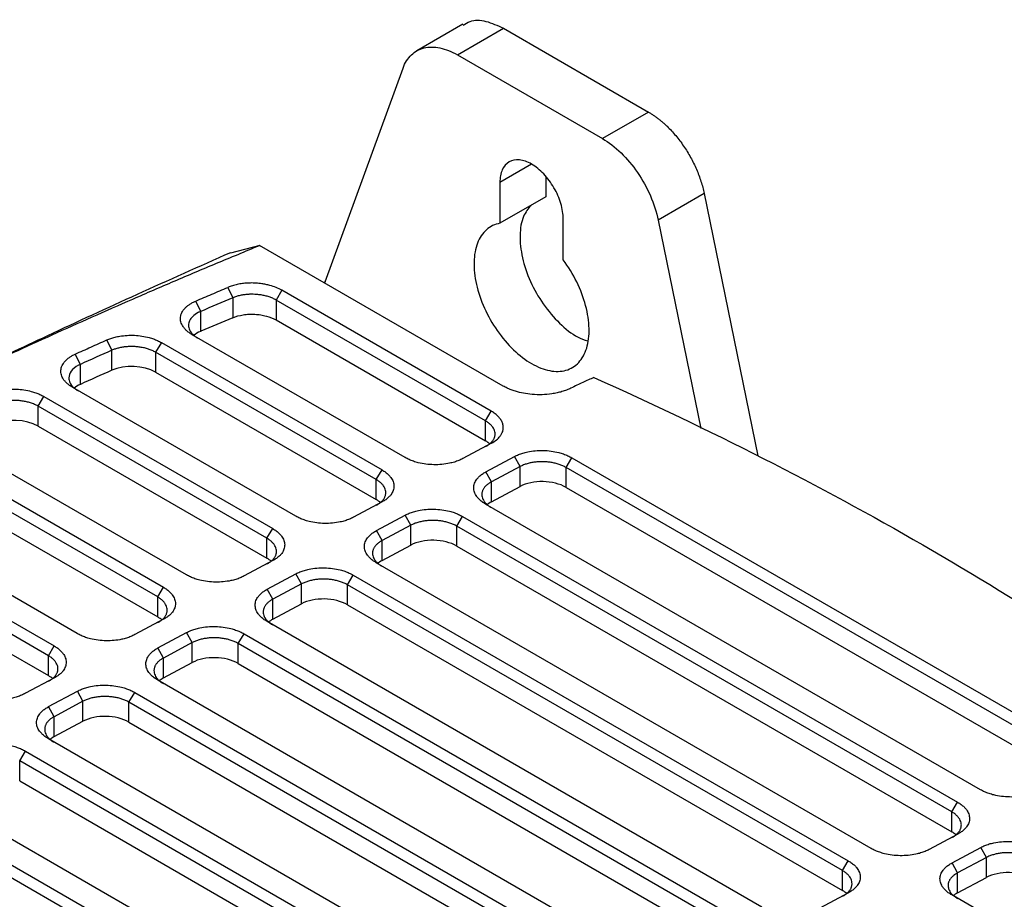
# Model space of a CAD drawing. Header units: millimetres. Extents: x 87 to 936, y -49 to 894.
# Tile 106 of 107: x 819 to 880, y 840 to 894. Entities that reach past the tile are written whole.
import ezdxf

# ---------------------------------------------------------------- set-up
doc = ezdxf.new("R2010")
doc.units = ezdxf.units.MM

msp = doc.modelspace()

# ---------------------------------------------------------------- linework, layer by layer
at = {"color": 7, "linetype": 'Continuous', "lineweight": 25}
for p, q in [((846.419, 893.354), (843.59, 891.721)), ((846.09, 891.474), (848.918, 893.107)), ((848.918, 893.107), (857.832, 887.961)), ((846.09, 891.474), (855.004, 886.328)), ((837.976, 877.526), (842.75, 890.658)), ((857.832, 887.961), (855.004, 886.328)), ((851.529, 883.972), (851.529, 882.761)), ((848.701, 883.638), (848.701, 881.128)), ((851.529, 882.761), (848.701, 881.128)), ((861.247, 882.963), (858.419, 881.331)), ((861.247, 882.963), (864.545, 866.847)), ((852.59, 878.883), (852.59, 881.393)), ((858.419, 881.331), (861.04, 868.522)), ((833.943, 879.77), (832.159, 879.298)), ((848.907, 871.131), (833.942, 879.77)), ((831.996, 877.195), (832.293, 876.556)), ((837.978, 877.533), (837.898, 877.486)), ((832.293, 876.556), (832.293, 875.331)), ((835.302, 877.015), (834.949, 876.417)), ((848.171, 869.587), (835.302, 877.015)), ((830.319, 875.718), (830.019, 876.356)), ((847.818, 868.989), (834.949, 876.417)), ((834.949, 876.417), (834.949, 875.192)), ((830.319, 874.492), (830.319, 875.718)), ((834.949, 875.192), (847.818, 867.763)), ((842.872, 866.741), (829.805, 874.284)), ((824.855, 873.328), (824.547, 873.962)), ((827.907, 873.805), (827.553, 873.207)), ((827.907, 873.805), (841.458, 865.982)), ((822.93, 872.463), (822.619, 873.096)), ((824.855, 872.102), (824.855, 873.328)), ((841.105, 865.384), (827.553, 873.207)), ((827.553, 873.207), (827.553, 871.982)), ((822.93, 871.237), (822.93, 872.463)), ((827.553, 871.982), (841.105, 864.158)), ((836.158, 863.136), (822.456, 871.046)), ((820.327, 869.899), (820.68, 870.497)), ((820.68, 870.497), (834.745, 862.377)), ((834.392, 861.779), (820.327, 869.899)), ((820.327, 868.673), (820.327, 869.899)), ((847.818, 868.989), (848.171, 869.587)), ((820.327, 868.673), (834.392, 860.553)), ((847.818, 867.763), (847.818, 868.989)), ((829.445, 859.531), (815.27, 867.714)), ((848.184, 867.624), (846.419, 866.676)), ((813.598, 867.104), (828.032, 858.772)), ((847.834, 865.86), (849.599, 866.808)), ((849.94, 866.188), (849.599, 866.808)), ((827.678, 858.174), (813.245, 866.506)), ((849.94, 866.188), (848.175, 865.241)), ((849.94, 864.963), (849.94, 866.188)), ((852.768, 866.132), (853.122, 866.73)), ((853.122, 866.73), (883.527, 849.177)), ((841.105, 865.384), (841.458, 865.982)), ((848.175, 865.241), (847.834, 865.86)), ((883.174, 848.579), (852.768, 866.132)), ((852.768, 864.906), (852.768, 866.132)), ((813.245, 865.281), (827.678, 856.949)), ((841.105, 864.158), (841.105, 865.384)), ((848.175, 864.015), (848.175, 865.241)), ((848.175, 864.015), (849.94, 864.963)), ((852.768, 864.906), (883.174, 847.353)), ((822.731, 855.926), (808.222, 864.303)), ((841.471, 864.019), (839.706, 863.071)), ((878.227, 846.331), (847.821, 863.884)), ((806.636, 863.644), (821.318, 855.168)), ((841.12, 862.255), (842.885, 863.203)), ((843.226, 862.583), (842.885, 863.203)), ((846.055, 862.527), (846.408, 863.125)), ((846.408, 863.125), (876.814, 845.572)), ((820.965, 854.57), (806.282, 863.046)), ((843.226, 862.583), (841.461, 861.636)), ((843.226, 861.358), (843.226, 862.583)), ((876.46, 844.974), (846.055, 862.527)), ((846.055, 861.301), (846.055, 862.527)), ((834.392, 861.779), (834.745, 862.377)), ((841.461, 861.636), (841.12, 862.255)), ((806.282, 861.82), (820.965, 853.344)), ((834.392, 860.553), (834.392, 861.779)), ((841.461, 860.41), (841.461, 861.636)), ((841.461, 860.41), (843.226, 861.358)), ((846.055, 861.301), (876.46, 843.748)), ((834.758, 860.414), (832.993, 859.467)), ((871.514, 842.726), (841.108, 860.279)), ((834.407, 858.65), (836.172, 859.598)), ((836.513, 858.979), (836.172, 859.598)), ((839.341, 858.922), (839.695, 859.52)), ((839.695, 859.52), (870.1, 841.967)), ((836.513, 858.979), (834.748, 858.031)), ((836.513, 857.753), (836.513, 858.979)), ((869.747, 841.369), (839.341, 858.922)), ((839.341, 857.696), (839.341, 858.922)), ((827.678, 858.174), (828.032, 858.772)), ((834.748, 858.031), (834.407, 858.65)), ((827.678, 856.949), (827.678, 858.174)), ((834.748, 856.805), (834.748, 858.031)), ((834.748, 856.805), (836.513, 857.753)), ((839.341, 857.696), (869.747, 840.143)), ((828.044, 856.809), (826.279, 855.862)), ((864.8, 839.121), (834.395, 856.674)), ((827.693, 855.045), (829.458, 855.993)), ((829.8, 855.374), (829.458, 855.993)), ((832.628, 855.317), (832.981, 855.915)), ((832.981, 855.915), (863.387, 838.362)), ((829.8, 855.374), (828.035, 854.426)), ((829.8, 854.148), (829.8, 855.374)), ((863.034, 837.764), (832.628, 855.317)), ((832.628, 854.091), (832.628, 855.317)), ((820.965, 854.57), (821.318, 855.168)), ((828.035, 854.426), (827.693, 855.045)), ((820.965, 853.344), (820.965, 854.57)), ((828.035, 853.2), (828.035, 854.426)), ((828.035, 853.2), (829.8, 854.148)), ((832.628, 854.091), (863.034, 836.538)), ((821.331, 853.205), (819.566, 852.257)), ((858.087, 835.516), (827.681, 853.069)), ((820.98, 851.44), (822.745, 852.388)), ((823.086, 851.769), (822.745, 852.388)), ((825.915, 851.712), (826.268, 852.31)), ((826.268, 852.31), (856.673, 834.757)), ((823.086, 851.769), (821.321, 850.821)), ((823.086, 850.543), (823.086, 851.769)), ((856.32, 834.159), (825.915, 851.712)), ((825.915, 850.486), (825.915, 851.712)), ((821.321, 850.821), (820.98, 851.44)), ((821.321, 849.596), (821.321, 850.821)), ((821.321, 849.596), (823.086, 850.543)), ((825.915, 850.486), (856.32, 832.934)), ((851.373, 831.911), (820.968, 849.464)), ((819.201, 848.107), (819.554, 848.705)), ((819.554, 848.705), (849.96, 831.153)), ((849.607, 830.555), (819.201, 848.107)), ((819.201, 846.881), (819.201, 848.107)), ((819.201, 846.881), (849.607, 829.329)), ((844.66, 828.307), (814.254, 845.859)), ((812.841, 845.1), (843.247, 827.548)), ((876.46, 844.974), (876.814, 845.572)), ((876.46, 843.748), (876.46, 844.974)), ((842.893, 826.95), (812.488, 844.502)), ((876.826, 843.609), (875.061, 842.661)), ((876.476, 841.845), (878.24, 842.793)), ((878.582, 842.173), (878.24, 842.793)), ((869.747, 841.369), (870.1, 841.967)), ((878.582, 842.173), (876.817, 841.226)), ((878.582, 840.948), (878.582, 842.173)), ((869.747, 840.143), (869.747, 841.369)), ((876.817, 841.226), (876.476, 841.845)), ((876.817, 840), (876.817, 841.226)), ((876.817, 840), (878.582, 840.948)), ((870.113, 840.004), (868.348, 839.056)), ((890.165, 831.959), (876.463, 839.869))]:
    msp.add_line(p, q, dxfattribs=at)
at = {"color": 8, "linetype": 'Continuous', "lineweight": 25}
msp.add_line((850.646, 884.761), (848.701, 883.638), dxfattribs=at)
at = {"color": 7, "linetype": 'Continuous', "lineweight": 25}
for centre, major_axis, start_param, end_param in [((1042.105, 723.581), (337.792, -9.874), 2.257148, 2.264623), ((831.573, 873.599), (2, -0.058), 2.264623, 2.595382), ((826.139, 871.222), (2, -0.058), 0.801672, 2.284234), ((1074.211, 701.187), (388.326, -11.351), 2.284234, 2.290718), ((824.224, 870.361), (2, -0.058), 2.290718, 2.586294), ((818.913, 867.913), (2, -0.058), 0.801672, 2.307545), ((846.403, 867.003), (2, -0.058), 0.585796, 0.80168), ((851.354, 864.146), (2, -0.058), 0.801672, 2.372468), ((839.691, 863.399), (2, -0.058), 0.585734, 0.801672), ((849.589, 863.199), (2, -0.058), 2.372468, 2.595382), ((844.641, 860.542), (2, -0.058), 0.801672, 2.372468), ((832.977, 859.794), (2, -0.058), 0.585748, 0.801672), ((842.876, 859.594), (2, -0.058), 2.372468, 2.595382), ((837.927, 856.937), (2, -0.058), 0.801672, 2.372468), ((826.264, 856.189), (2, -0.058), 0.585749, 0.801672), ((836.162, 855.989), (2, -0.058), 2.372468, 2.595382), ((831.214, 853.332), (2, -0.058), 0.801672, 2.372468), ((819.551, 852.584), (2, -0.058), 0.585761, 0.801672), ((829.449, 852.384), (2, -0.058), 2.372468, 2.595382), ((824.5, 849.727), (2, -0.058), 0.801672, 2.372468), ((822.735, 848.779), (2, -0.058), 2.372468, 2.595382), ((875.046, 842.989), (2, -0.058), 0.585755, 0.801672), ((879.996, 840.131), (2, -0.058), 0.801672, 2.372468), ((868.333, 839.384), (2, -0.058), 0.585755, 0.801672), ((878.231, 839.184), (2, -0.058), 2.372468, 2.595382)]:
    msp.add_ellipse(centre, major_axis=major_axis, ratio=0.556797, start_param=start_param, end_param=end_param, dxfattribs=at)
for points, knots in [([(846.448, 893.303), (846.582, 893.391), (846.966, 893.642), (847.832, 893.613), (848.556, 893.275), (848.918, 893.107)], [0, 0, 0, 0, 0.212591, 0.606295, 1, 1, 1, 1]), ([(842.75, 890.658), (842.869, 890.986), (843.042, 891.262), (843.48, 891.683), (843.743, 891.828), (844.337, 891.974), (844.667, 891.974), (845.361, 891.829), (845.726, 891.684), (846.09, 891.474)], [0, 0, 0, 0, 0.25, 0.25, 0.5, 0.5, 0.75, 0.75, 1, 1, 1, 1]), ([(857.832, 887.961), (857.888, 887.928), (857.998, 887.863), (858.163, 887.753), (858.327, 887.637), (858.49, 887.512), (858.651, 887.379), (858.811, 887.238), (859.1, 886.966), (859.507, 886.529), (859.994, 885.884), (860.425, 885.186), (860.725, 884.574), (860.926, 884.077), (861.056, 883.704), (861.166, 883.332), (861.22, 883.086), (861.247, 882.963)], [0, 0, 0, 0, 0.035941, 0.071682, 0.107302, 0.142878, 0.178491, 0.214219, 0.250139, 0.375038, 0.500023, 0.624922, 0.749907, 0.812594, 0.87489, 0.937218, 1, 1, 1, 1]), ([(855.004, 886.328), (855.389, 886.105), (855.775, 885.809), (856.505, 885.101), (856.85, 884.69), (857.462, 883.794), (857.729, 883.311), (858.158, 882.323), (858.319, 881.818), (858.419, 881.331)], [0, 0, 0, 0, 0.25, 0.25, 0.5, 0.5, 0.75, 0.75, 1, 1, 1, 1]), ([(852.59, 881.393), (852.59, 881.687), (852.54, 882.01), (852.345, 882.666), (852.201, 882.998), (851.841, 883.622), (851.625, 883.913), (851.155, 884.409), (850.9, 884.614), (850.391, 884.908), (850.137, 884.997), (849.666, 885.043), (849.451, 885.001), (849.091, 884.793), (848.946, 884.628), (848.752, 884.197), (848.701, 883.932), (848.701, 883.638)], [0, 0, 0, 0, 0.125, 0.125, 0.25, 0.25, 0.375, 0.375, 0.5, 0.5, 0.625, 0.625, 0.75, 0.75, 0.875, 0.875, 1, 1, 1, 1]), ([(850.613, 882.232), (850.441, 882.022), (850.065, 881.561), (849.884, 880.416), (850.028, 879.027), (850.529, 877.547), (851.327, 876.133), (852.341, 874.953), (853.31, 874.165), (853.883, 873.974), (854.086, 873.907)], [0, 0, 0, 0, 0.113992, 0.249253, 0.384515, 0.519776, 0.655038, 0.790299, 0.925561, 1, 1, 1, 1]), ([(848.701, 881.128), (848.386, 881.07), (848.105, 880.935), (847.637, 880.521), (847.452, 880.244), (847.194, 879.574), (847.122, 879.182), (847.101, 878.324), (847.151, 877.858), (847.367, 876.899), (847.534, 876.406), (847.966, 875.444), (848.232, 874.974), (848.837, 874.105), (849.176, 873.706), (849.892, 873.019), (850.269, 872.731), (851.023, 872.296), (851.4, 872.148), (852.115, 872.009), (852.454, 872.017), (853.059, 872.187), (853.325, 872.35), (853.758, 872.813), (853.924, 873.114), (854.141, 873.823), (854.19, 874.232), (854.169, 875.114), (854.097, 875.589), (853.84, 876.556), (853.654, 877.048), (853.186, 878.001), (852.905, 878.462), (852.59, 878.883)], [0, 0, 0, 0, 0.0625, 0.0625, 0.125, 0.125, 0.1875, 0.1875, 0.25, 0.25, 0.3125, 0.3125, 0.375, 0.375, 0.4375, 0.4375, 0.5, 0.5, 0.5625, 0.5625, 0.625, 0.625, 0.6875, 0.6875, 0.75, 0.75, 0.8125, 0.8125, 0.875, 0.875, 0.9375, 0.9375, 1, 1, 1, 1]), ([(782.226, 854.755), (783.053, 855.197), (784.706, 856.082), (787.194, 857.406), (789.689, 858.725), (792.192, 860.039), (795.714, 861.873), (800.783, 864.476), (805.779, 866.973), (809.663, 868.869), (811.885, 869.941), (814.15, 871.019), (816.459, 872.104), (818.812, 873.194), (821.212, 874.287), (823.66, 875.384), (826.155, 876.483), (828.702, 877.582), (831.298, 878.681), (833.057, 879.405), (833.942, 879.77)], [0, 0, 0, 0, 0.050191, 0.100381, 0.15057, 0.200756, 0.250941, 0.361595, 0.5025, 0.544799, 0.587685, 0.63116, 0.675224, 0.719874, 0.765109, 0.810927, 0.857325, 0.904304, 0.951862, 1, 1, 1, 1]), ([(832.15, 879.323), (830.231, 878.47), (826.438, 876.783), (821.133, 874.331), (816.431, 872.113), (813.48, 870.702), (812.122, 870.045), (812.048, 870.008)], [0, 0, 0, 0, 0.278194, 0.550071, 0.786881, 0.988275, 1, 1, 1, 1]), ([(830.019, 876.356), (830.346, 876.495), (831.003, 876.776), (831.663, 877.055), (831.996, 877.195)], [0, 0, 0, 0, 0.496728, 1, 1, 1, 1]), ([(835.302, 877.015), (835.196, 877.077), (834.966, 877.189), (834.628, 877.303), (834.327, 877.375), (834.045, 877.425), (833.726, 877.457), (833.433, 877.465), (833.15, 877.455), (832.878, 877.43), (832.618, 877.385), (832.367, 877.326), (832.175, 877.266), (832.04, 877.214), (831.996, 877.195)], [2, 2, 2, 2, 2.637709, 3.269372, 3.640226, 4.012946, 4.509724, 5.004668, 5.251112, 5.716195, 6.181545, 6.415468, 6.888061, 7.127771, 7.127771, 7.127771, 7.127771]), ([(834.949, 876.417), (834.917, 876.435), (834.852, 876.471), (834.747, 876.521), (834.637, 876.566), (834.521, 876.608), (834.401, 876.645), (834.278, 876.677), (834.153, 876.705), (834.026, 876.727), (833.899, 876.745), (833.773, 876.758), (833.619, 876.768), (833.431, 876.772), (833.206, 876.763), (832.973, 876.739), (832.737, 876.696), (832.505, 876.637), (832.364, 876.583), (832.293, 876.556)], [0, 0, 0, 0, 0.0461385, 0.0925372, 0.1390704, 0.1856093, 0.2320245, 0.2781874, 0.3239727, 0.3692597, 0.4139343, 0.4578905, 0.5010311, 0.57335, 0.6510569, 0.733504, 0.8198461, 0.9090619, 1, 1, 1, 1]), ([(829.805, 874.284), (829.77, 874.305), (829.7, 874.347), (829.604, 874.413), (829.515, 874.482), (829.434, 874.554), (829.361, 874.628), (829.295, 874.705), (829.19, 874.849), (829.086, 875.069), (829.063, 875.364), (829.148, 875.653), (829.31, 875.879), (829.487, 876.044), (829.642, 876.159), (829.818, 876.264), (829.952, 876.325), (830.019, 876.356)], [0, 0, 0, 0, 0.036056, 0.071789, 0.10733, 0.142811, 0.178366, 0.214128, 0.250226, 0.375002, 0.500045, 0.624803, 0.749841, 0.812599, 0.874754, 0.936993, 1, 1, 1, 1]), ([(830.319, 875.718), (830.29, 875.705), (830.235, 875.681), (830.05, 875.588), (829.81, 875.418), (829.615, 875.149), (829.562, 874.912), (829.584, 874.723), (829.634, 874.581), (829.716, 874.441), (829.831, 874.307), (829.977, 874.179), (830.098, 874.103), (830.159, 874.066)], [0, 0, 0, 0, 0.03389, 0.064382, 0.228417, 0.38456, 0.532812, 0.608479, 0.685024, 0.762448, 0.840751, 0.919935, 1, 1, 1, 1]), ([(832.293, 875.331), (832.484, 875.411), (832.699, 875.47), (833.048, 875.525), (833.166, 875.537), (833.405, 875.549), (833.528, 875.549), (833.771, 875.536), (833.89, 875.524), (834.125, 875.487), (834.242, 875.462), (834.573, 875.373), (834.776, 875.292), (834.949, 875.192)], [0, 0, 0, 0, 0.25, 0.25, 0.375, 0.375, 0.5, 0.5, 0.625, 0.625, 0.75, 0.75, 1, 1, 1, 1]), ([(824.547, 873.962), (824.587, 873.98), (824.667, 874.014), (824.794, 874.06), (824.925, 874.101), (825.062, 874.138), (825.202, 874.17), (825.443, 874.214), (825.794, 874.253), (826.257, 874.255), (826.716, 874.21), (827.107, 874.128), (827.425, 874.029), (827.681, 873.927), (827.831, 873.846), (827.907, 873.805)], [0, 0, 0, 0, 0.041944, 0.083571, 0.125044, 0.166526, 0.208182, 0.250173, 0.37496, 0.500035, 0.624827, 0.749892, 0.833301, 0.916249, 1, 1, 1, 1]), ([(822.619, 873.096), (822.938, 873.24), (823.579, 873.53), (824.223, 873.818), (824.547, 873.962)], [0, 0, 0, 0, 0.496628, 1, 1, 1, 1]), ([(827.553, 873.207), (827.519, 873.227), (827.45, 873.264), (827.34, 873.316), (827.225, 873.362), (827.106, 873.404), (826.984, 873.441), (826.86, 873.472), (826.734, 873.499), (826.607, 873.521), (826.479, 873.538), (826.351, 873.55), (826.187, 873.56), (825.984, 873.562), (825.744, 873.548), (825.507, 873.518), (825.277, 873.471), (825.055, 873.409), (824.922, 873.355), (824.855, 873.328)], [0, 0, 0, 0, 0.048215, 0.095898, 0.143047, 0.189662, 0.235745, 0.281296, 0.326313, 0.370798, 0.414751, 0.458172, 0.501061, 0.581499, 0.663023, 0.745634, 0.829333, 0.914121, 1, 1, 1, 1]), ([(822.456, 871.046), (822.422, 871.067), (822.353, 871.108), (822.258, 871.173), (822.17, 871.241), (822.09, 871.312), (822.017, 871.385), (821.951, 871.46), (821.846, 871.602), (821.741, 871.818), (821.713, 872.108), (821.788, 872.393), (821.941, 872.617), (822.109, 872.782), (822.257, 872.897), (822.426, 873.003), (822.555, 873.065), (822.619, 873.096)], [0, 0, 0, 0, 0.036046, 0.071779, 0.107326, 0.142814, 0.178374, 0.214133, 0.250219, 0.375007, 0.500043, 0.624791, 0.749846, 0.812591, 0.874756, 0.937005, 1, 1, 1, 1]), ([(822.93, 872.463), (822.908, 872.453), (822.867, 872.434), (822.634, 872.316), (822.322, 872.061), (822.207, 871.722), (822.235, 871.486), (822.284, 871.344), (822.366, 871.204), (822.482, 871.069), (822.627, 870.941), (822.748, 870.866), (822.809, 870.828)], [0, 0, 0, 0, 0.025862, 0.049664, 0.295008, 0.524594, 0.601426, 0.679217, 0.757969, 0.837683, 0.91836, 1, 1, 1, 1]), ([(854.479, 871.657), (854.365, 871.608), (854.132, 871.507), (853.783, 871.347), (853.424, 871.179), (853.185, 871.061), (853.063, 871.002)], [0, 0, 0, 0, 0.235423, 0.480516, 0.735354, 1, 1, 1, 1]), ([(853.063, 871.001), (853.02, 870.981), (852.935, 870.94), (852.799, 870.884), (852.659, 870.833), (852.514, 870.787), (852.364, 870.745), (852.209, 870.709), (852.049, 870.677), (851.747, 870.628), (851.288, 870.588), (850.699, 870.606), (850.147, 870.681), (849.717, 870.787), (849.384, 870.902), (849.132, 871.008), (848.982, 871.09), (848.907, 871.131)], [0, 0, 0, 0, 0.037696, 0.075023, 0.112101, 0.149051, 0.185998, 0.223065, 0.260373, 0.298044, 0.430835, 0.563749, 0.680666, 0.7977, 0.865179, 0.93237, 1, 1, 1, 1]), ([(817.277, 870.634), (817.317, 870.652), (817.396, 870.688), (817.523, 870.736), (817.655, 870.779), (817.792, 870.818), (817.934, 870.852), (818.176, 870.9), (818.532, 870.943), (819.002, 870.947), (819.469, 870.904), (819.867, 870.823), (820.191, 870.723), (820.451, 870.62), (820.604, 870.538), (820.68, 870.497)], [0, 0, 0, 0, 0.041954, 0.083581, 0.125048, 0.166524, 0.208179, 0.250178, 0.374971, 0.500036, 0.624819, 0.749889, 0.833306, 0.916242, 1, 1, 1, 1]), ([(820.327, 869.899), (820.292, 869.918), (820.223, 869.956), (820.11, 870.008), (819.994, 870.056), (819.873, 870.098), (819.749, 870.135), (819.622, 870.166), (819.494, 870.193), (819.364, 870.214), (819.234, 870.231), (819.104, 870.243), (818.937, 870.251), (818.732, 870.252), (818.49, 870.236), (818.25, 870.204), (818.017, 870.154), (817.794, 870.088), (817.661, 870.031), (817.593, 870.003)], [0, 0, 0, 0, 0.048139, 0.09576, 0.142864, 0.189451, 0.235521, 0.281074, 0.32611, 0.370629, 0.414632, 0.458119, 0.50109, 0.581075, 0.662325, 0.744842, 0.828626, 0.913678, 1, 1, 1, 1]), ([(848.184, 867.624), (848.297, 867.684), (848.499, 867.817), (848.695, 868.016), (848.811, 868.195), (848.883, 868.364), (848.916, 868.556), (848.898, 868.733), (848.846, 868.905), (848.778, 869.038), (848.663, 869.195), (848.519, 869.346), (848.338, 869.485), (848.215, 869.561), (848.171, 869.587)], [2, 2, 2, 2, 2.678494, 3.342943, 3.740342, 4.138723, 4.673085, 5.209975, 5.479141, 5.990884, 6.245691, 6.75456, 7.263816, 7.524601, 7.524601, 7.524601, 7.524601]), ([(847.818, 867.413), (847.849, 867.43), (847.913, 867.465), (847.998, 867.522), (848.076, 867.581), (848.146, 867.643), (848.207, 867.707), (848.26, 867.772), (848.305, 867.839), (848.341, 867.907), (848.369, 867.976), (848.389, 868.045), (848.401, 868.115), (848.406, 868.208), (848.393, 868.326), (848.345, 868.467), (848.264, 868.608), (848.149, 868.744), (848.002, 868.873), (847.88, 868.95), (847.818, 868.989)], [0, 0, 0, 0, 0.043831, 0.087255, 0.130272, 0.172882, 0.215086, 0.256883, 0.298273, 0.339257, 0.379835, 0.420006, 0.459772, 0.499132, 0.579175, 0.660591, 0.74338, 0.827544, 0.913083, 1, 1, 1, 1]), ([(849.599, 866.808), (849.638, 866.828), (849.716, 866.868), (849.843, 866.923), (849.975, 866.973), (850.113, 867.018), (850.257, 867.058), (850.505, 867.115), (850.872, 867.169), (851.361, 867.184), (851.85, 867.147), (852.268, 867.066), (852.609, 866.965), (852.882, 866.858), (853.041, 866.773), (853.122, 866.73)], [0, 0, 0, 0, 0.041979, 0.083602, 0.125051, 0.166511, 0.208165, 0.250194, 0.374984, 0.50004, 0.624827, 0.749879, 0.833328, 0.916227, 1, 1, 1, 1]), ([(846.419, 866.676), (846.38, 866.656), (846.301, 866.615), (846.173, 866.559), (846.041, 866.509), (845.902, 866.463), (845.757, 866.423), (845.509, 866.365), (845.14, 866.308), (844.648, 866.291), (844.155, 866.325), (843.733, 866.405), (843.389, 866.505), (843.113, 866.612), (842.952, 866.698), (842.872, 866.741)], [0, 0, 0, 0, 0.042047, 0.08372, 0.125194, 0.166647, 0.208256, 0.250196, 0.375108, 0.500046, 0.624955, 0.749881, 0.833479, 0.916358, 1, 1, 1, 1]), ([(852.768, 866.132), (852.735, 866.15), (852.669, 866.186), (852.563, 866.236), (852.453, 866.282), (852.338, 866.323), (852.22, 866.359), (852.099, 866.391), (851.976, 866.418), (851.852, 866.44), (851.727, 866.458), (851.601, 866.471), (851.476, 866.48), (851.31, 866.486), (851.101, 866.482), (850.852, 866.46), (850.606, 866.421), (850.368, 866.362), (850.141, 866.286), (850.007, 866.221), (849.94, 866.188)], [0, 0, 0, 0, 0.043785, 0.087203, 0.130252, 0.172935, 0.21525, 0.257197, 0.298778, 0.339992, 0.380839, 0.421319, 0.461433, 0.501181, 0.57989, 0.66037, 0.742619, 0.82664, 0.912434, 1, 1, 1, 1]), ([(841.458, 865.982), (841.496, 865.959), (841.572, 865.914), (841.676, 865.842), (841.771, 865.766), (841.857, 865.688), (841.934, 865.606), (842.047, 865.466), (842.161, 865.26), (842.21, 864.987), (842.165, 864.715), (842.039, 864.484), (841.872, 864.297), (841.693, 864.148), (841.545, 864.062), (841.471, 864.019)], [0, 0, 0, 0, 0.042049, 0.083723, 0.125198, 0.16665, 0.208257, 0.250195, 0.375097, 0.500045, 0.624937, 0.749883, 0.833481, 0.916361, 1, 1, 1, 1]), ([(847.821, 863.884), (847.783, 863.907), (847.707, 863.952), (847.603, 864.025), (847.508, 864.101), (847.422, 864.18), (847.345, 864.263), (847.233, 864.404), (847.122, 864.612), (847.077, 864.888), (847.127, 865.161), (847.257, 865.393), (847.428, 865.581), (847.61, 865.73), (847.759, 865.816), (847.834, 865.86)], [0, 0, 0, 0, 0.04198, 0.083602, 0.125051, 0.166509, 0.208163, 0.250194, 0.374966, 0.500038, 0.624822, 0.749876, 0.833334, 0.916235, 1, 1, 1, 1]), ([(841.105, 863.808), (841.137, 863.825), (841.2, 863.86), (841.285, 863.917), (841.363, 863.976), (841.433, 864.037), (841.494, 864.101), (841.547, 864.167), (841.592, 864.234), (841.628, 864.302), (841.656, 864.371), (841.676, 864.44), (841.688, 864.51), (841.693, 864.603), (841.681, 864.72), (841.633, 864.862), (841.552, 865.002), (841.437, 865.138), (841.29, 865.269), (841.167, 865.345), (841.105, 865.384)], [0, 0, 0, 0, 0.04365, 0.086926, 0.129828, 0.172355, 0.21451, 0.25629, 0.297697, 0.33873, 0.379391, 0.419678, 0.459592, 0.499133, 0.578758, 0.659923, 0.742628, 0.826876, 0.912666, 1, 1, 1, 1]), ([(848.175, 865.241), (848.143, 865.223), (848.079, 865.188), (847.993, 865.131), (847.914, 865.071), (847.844, 865.009), (847.783, 864.944), (847.73, 864.878), (847.686, 864.811), (847.65, 864.743), (847.622, 864.674), (847.603, 864.604), (847.591, 864.535), (847.587, 864.442), (847.6, 864.325), (847.649, 864.183), (847.73, 864.043), (847.845, 863.908), (847.991, 863.78), (848.113, 863.703), (848.175, 863.665)], [0, 0, 0, 0, 0.0441995, 0.0879579, 0.1312754, 0.1741521, 0.216588, 0.2585833, 0.3001382, 0.3412527, 0.3819269, 0.4221611, 0.4619553, 0.5013097, 0.5811204, 0.6622514, 0.7447038, 0.8284786, 0.913577, 1, 1, 1, 1]), ([(839.706, 863.071), (839.666, 863.051), (839.587, 863.01), (839.46, 862.955), (839.327, 862.904), (839.189, 862.858), (839.044, 862.818), (838.795, 862.76), (838.427, 862.703), (837.935, 862.686), (837.442, 862.72), (837.02, 862.8), (836.675, 862.9), (836.399, 863.007), (836.239, 863.093), (836.158, 863.136)], [0, 0, 0, 0, 0.042043, 0.083715, 0.125189, 0.166643, 0.208253, 0.250196, 0.37511, 0.500046, 0.624949, 0.749882, 0.833481, 0.91636, 1, 1, 1, 1]), ([(842.885, 863.203), (842.925, 863.223), (843.003, 863.264), (843.13, 863.318), (843.262, 863.368), (843.4, 863.413), (843.544, 863.453), (843.792, 863.51), (844.159, 863.564), (844.648, 863.579), (845.137, 863.542), (845.555, 863.461), (845.896, 863.36), (846.169, 863.254), (846.328, 863.168), (846.408, 863.125)], [0, 0, 0, 0, 0.041979, 0.083602, 0.125051, 0.166511, 0.208165, 0.250194, 0.374984, 0.50004, 0.624827, 0.749879, 0.833328, 0.916227, 1, 1, 1, 1]), ([(846.055, 862.527), (846.022, 862.545), (845.956, 862.582), (845.85, 862.631), (845.739, 862.677), (845.624, 862.718), (845.507, 862.754), (845.386, 862.786), (845.263, 862.813), (845.139, 862.835), (845.013, 862.853), (844.888, 862.866), (844.762, 862.875), (844.596, 862.881), (844.388, 862.877), (844.139, 862.856), (843.893, 862.816), (843.655, 862.757), (843.427, 862.681), (843.294, 862.616), (843.226, 862.583)], [0, 0, 0, 0, 0.043785, 0.087203, 0.130252, 0.172935, 0.21525, 0.257197, 0.298778, 0.339992, 0.380839, 0.421319, 0.461433, 0.501181, 0.57989, 0.66037, 0.742619, 0.82664, 0.912434, 1, 1, 1, 1]), ([(834.745, 862.377), (834.783, 862.355), (834.859, 862.309), (834.962, 862.237), (835.057, 862.161), (835.143, 862.083), (835.22, 862.001), (835.333, 861.861), (835.447, 861.655), (835.496, 861.382), (835.452, 861.11), (835.326, 860.879), (835.159, 860.692), (834.98, 860.543), (834.832, 860.457), (834.758, 860.414)], [0, 0, 0, 0, 0.04205, 0.083725, 0.125199, 0.166651, 0.208257, 0.250195, 0.375099, 0.500045, 0.624937, 0.749883, 0.833482, 0.916362, 1, 1, 1, 1]), ([(841.108, 860.279), (841.07, 860.302), (840.994, 860.347), (840.89, 860.42), (840.795, 860.496), (840.709, 860.576), (840.632, 860.658), (840.52, 860.8), (840.408, 861.008), (840.364, 861.283), (840.413, 861.556), (840.544, 861.788), (840.714, 861.976), (840.896, 862.125), (841.045, 862.212), (841.12, 862.255)], [0, 0, 0, 0, 0.04198, 0.083602, 0.125051, 0.166509, 0.208163, 0.250194, 0.374966, 0.500038, 0.624822, 0.749876, 0.833334, 0.916235, 1, 1, 1, 1]), ([(834.392, 860.203), (834.423, 860.221), (834.486, 860.255), (834.572, 860.312), (834.65, 860.371), (834.719, 860.433), (834.781, 860.497), (834.834, 860.562), (834.878, 860.629), (834.915, 860.697), (834.943, 860.766), (834.963, 860.836), (834.975, 860.905), (834.98, 860.998), (834.967, 861.116), (834.92, 861.258), (834.839, 861.398), (834.723, 861.534), (834.577, 861.664), (834.454, 861.741), (834.392, 861.779)], [0, 0, 0, 0, 0.04369, 0.086998, 0.129926, 0.172472, 0.214637, 0.256421, 0.297824, 0.338846, 0.379488, 0.41975, 0.459631, 0.499132, 0.578942, 0.660218, 0.74296, 0.827171, 0.91285, 1, 1, 1, 1]), ([(841.461, 861.636), (841.429, 861.618), (841.366, 861.583), (841.279, 861.526), (841.201, 861.466), (841.131, 861.404), (841.07, 861.339), (841.017, 861.273), (840.972, 861.206), (840.936, 861.138), (840.909, 861.069), (840.889, 860.999), (840.878, 860.93), (840.873, 860.837), (840.887, 860.72), (840.935, 860.578), (841.017, 860.439), (841.132, 860.304), (841.278, 860.175), (841.4, 860.099), (841.461, 860.06)], [0, 0, 0, 0, 0.044199, 0.087958, 0.131275, 0.174152, 0.216588, 0.258583, 0.300138, 0.341253, 0.381927, 0.422161, 0.461955, 0.50131, 0.58112, 0.662251, 0.744704, 0.828479, 0.913577, 1, 1, 1, 1]), ([(832.993, 859.467), (832.953, 859.446), (832.874, 859.405), (832.746, 859.35), (832.614, 859.299), (832.475, 859.254), (832.331, 859.213), (832.082, 859.155), (831.714, 859.098), (831.221, 859.081), (830.728, 859.116), (830.306, 859.195), (829.962, 859.296), (829.686, 859.402), (829.525, 859.488), (829.445, 859.531)], [0, 0, 0, 0, 0.042045, 0.083717, 0.125191, 0.166645, 0.208254, 0.250196, 0.375104, 0.500046, 0.624958, 0.749881, 0.833476, 0.916356, 1, 1, 1, 1]), ([(836.172, 859.598), (836.211, 859.618), (836.29, 859.659), (836.416, 859.714), (836.548, 859.764), (836.686, 859.808), (836.83, 859.848), (837.078, 859.905), (837.445, 859.959), (837.934, 859.974), (838.424, 859.937), (838.841, 859.856), (839.182, 859.755), (839.455, 859.649), (839.615, 859.563), (839.695, 859.52)], [0, 0, 0, 0, 0.041979, 0.083602, 0.125051, 0.166511, 0.208165, 0.250194, 0.374984, 0.50004, 0.624827, 0.749879, 0.833328, 0.916227, 1, 1, 1, 1]), ([(839.341, 858.922), (839.308, 858.94), (839.242, 858.977), (839.136, 859.027), (839.026, 859.072), (838.911, 859.113), (838.793, 859.149), (838.672, 859.181), (838.55, 859.208), (838.425, 859.231), (838.3, 859.248), (838.174, 859.261), (838.049, 859.27), (837.883, 859.276), (837.674, 859.272), (837.425, 859.251), (837.179, 859.211), (836.941, 859.152), (836.714, 859.076), (836.58, 859.011), (836.513, 858.979)], [0, 0, 0, 0, 0.043785, 0.087203, 0.130252, 0.172935, 0.21525, 0.257197, 0.298778, 0.339992, 0.380839, 0.421319, 0.461433, 0.501181, 0.579889, 0.660367, 0.742616, 0.826637, 0.912432, 1, 1, 1, 1]), ([(828.032, 858.772), (828.07, 858.75), (828.145, 858.704), (828.249, 858.632), (828.344, 858.556), (828.43, 858.478), (828.507, 858.396), (828.62, 858.256), (828.734, 858.05), (828.783, 857.777), (828.739, 857.505), (828.612, 857.274), (828.445, 857.087), (828.266, 856.938), (828.118, 856.852), (828.044, 856.809)], [0, 0, 0, 0, 0.042049, 0.083723, 0.125198, 0.166649, 0.208257, 0.250195, 0.375098, 0.500045, 0.624937, 0.749883, 0.833483, 0.916363, 1, 1, 1, 1]), ([(834.395, 856.674), (834.356, 856.697), (834.28, 856.742), (834.176, 856.815), (834.081, 856.891), (833.995, 856.971), (833.918, 857.053), (833.806, 857.195), (833.695, 857.403), (833.65, 857.678), (833.7, 857.952), (833.83, 858.183), (834.001, 858.371), (834.183, 858.52), (834.332, 858.607), (834.407, 858.65)], [0, 0, 0, 0, 0.04198, 0.083602, 0.125051, 0.166509, 0.208163, 0.250194, 0.374966, 0.500038, 0.624822, 0.749876, 0.833334, 0.916235, 1, 1, 1, 1]), ([(827.678, 856.598), (827.71, 856.616), (827.773, 856.65), (827.858, 856.707), (827.936, 856.766), (828.006, 856.828), (828.067, 856.892), (828.12, 856.957), (828.165, 857.024), (828.201, 857.093), (828.229, 857.161), (828.249, 857.231), (828.261, 857.3), (828.267, 857.393), (828.254, 857.511), (828.206, 857.652), (828.125, 857.793), (828.01, 857.929), (827.863, 858.059), (827.74, 858.136), (827.678, 858.174)], [0, 0, 0, 0, 0.043694, 0.087005, 0.129935, 0.172482, 0.214648, 0.256433, 0.297835, 0.338857, 0.379497, 0.419756, 0.459635, 0.499132, 0.578812, 0.660009, 0.742726, 0.826963, 0.91272, 1, 1, 1, 1]), ([(834.748, 858.031), (834.716, 858.013), (834.652, 857.978), (834.566, 857.921), (834.487, 857.861), (834.418, 857.799), (834.356, 857.735), (834.303, 857.669), (834.259, 857.601), (834.223, 857.533), (834.195, 857.464), (834.176, 857.395), (834.165, 857.325), (834.16, 857.232), (834.173, 857.115), (834.222, 856.973), (834.303, 856.834), (834.418, 856.699), (834.564, 856.57), (834.686, 856.494), (834.748, 856.455)], [0, 0, 0, 0, 0.044199, 0.087958, 0.131275, 0.174152, 0.216588, 0.258583, 0.300138, 0.341253, 0.381927, 0.422161, 0.461955, 0.50131, 0.58112, 0.662251, 0.744704, 0.828479, 0.913577, 1, 1, 1, 1]), ([(826.279, 855.862), (826.239, 855.841), (826.16, 855.8), (826.033, 855.745), (825.9, 855.694), (825.762, 855.649), (825.617, 855.608), (825.368, 855.55), (825, 855.494), (824.508, 855.476), (824.015, 855.511), (823.593, 855.59), (823.248, 855.691), (822.973, 855.797), (822.812, 855.883), (822.731, 855.926)], [0, 0, 0, 0, 0.042045, 0.083717, 0.125191, 0.166644, 0.208254, 0.250196, 0.375115, 0.500046, 0.624949, 0.749881, 0.833483, 0.916363, 1, 1, 1, 1]), ([(829.458, 855.993), (829.498, 856.013), (829.576, 856.054), (829.703, 856.109), (829.835, 856.159), (829.973, 856.203), (830.117, 856.243), (830.365, 856.3), (830.732, 856.354), (831.221, 856.369), (831.71, 856.332), (832.128, 856.251), (832.469, 856.15), (832.742, 856.044), (832.901, 855.958), (832.981, 855.915)], [0, 0, 0, 0, 0.041979, 0.083602, 0.125051, 0.166511, 0.208165, 0.250194, 0.374984, 0.50004, 0.624827, 0.749879, 0.833328, 0.916227, 1, 1, 1, 1]), ([(832.628, 855.317), (832.595, 855.335), (832.529, 855.372), (832.423, 855.422), (832.312, 855.467), (832.198, 855.508), (832.08, 855.545), (831.959, 855.576), (831.836, 855.603), (831.712, 855.626), (831.586, 855.643), (831.461, 855.657), (831.335, 855.665), (831.169, 855.671), (830.961, 855.667), (830.712, 855.646), (830.466, 855.606), (830.228, 855.548), (830, 855.471), (829.867, 855.407), (829.8, 855.374)], [0, 0, 0, 0, 0.043785, 0.087203, 0.130252, 0.172935, 0.21525, 0.257197, 0.298778, 0.339992, 0.380839, 0.421319, 0.461433, 0.501181, 0.579889, 0.660367, 0.742616, 0.826637, 0.912432, 1, 1, 1, 1]), ([(821.318, 855.168), (821.356, 855.145), (821.432, 855.099), (821.535, 855.027), (821.63, 854.952), (821.717, 854.873), (821.794, 854.792), (821.907, 854.652), (822.02, 854.445), (822.07, 854.172), (822.025, 853.9), (821.899, 853.669), (821.732, 853.482), (821.553, 853.333), (821.405, 853.248), (821.331, 853.205)], [0, 0, 0, 0, 0.042054, 0.083732, 0.125207, 0.166658, 0.208262, 0.250195, 0.375091, 0.500045, 0.624936, 0.749883, 0.833491, 0.916371, 1, 1, 1, 1]), ([(827.681, 853.069), (827.643, 853.092), (827.567, 853.138), (827.463, 853.211), (827.368, 853.287), (827.282, 853.366), (827.205, 853.448), (827.093, 853.59), (826.981, 853.798), (826.937, 854.073), (826.986, 854.347), (827.117, 854.578), (827.287, 854.766), (827.469, 854.916), (827.618, 855.002), (827.693, 855.045)], [0, 0, 0, 0, 0.04198, 0.083602, 0.125051, 0.166509, 0.208163, 0.250194, 0.374966, 0.500038, 0.624822, 0.749876, 0.833334, 0.916235, 1, 1, 1, 1]), ([(820.965, 852.994), (820.996, 853.011), (821.06, 853.046), (821.145, 853.102), (821.223, 853.161), (821.293, 853.223), (821.354, 853.287), (821.407, 853.353), (821.452, 853.42), (821.488, 853.488), (821.516, 853.557), (821.536, 853.626), (821.548, 853.695), (821.553, 853.788), (821.54, 853.906), (821.493, 854.047), (821.412, 854.188), (821.297, 854.324), (821.15, 854.454), (821.027, 854.531), (820.965, 854.57)], [0, 0, 0, 0, 0.043731, 0.087073, 0.130027, 0.172592, 0.214768, 0.256556, 0.297956, 0.338967, 0.379591, 0.419826, 0.459674, 0.499134, 0.578732, 0.659881, 0.742581, 0.826833, 0.912639, 1, 1, 1, 1]), ([(828.035, 854.426), (828.002, 854.408), (827.939, 854.373), (827.852, 854.316), (827.774, 854.256), (827.704, 854.194), (827.643, 854.13), (827.59, 854.064), (827.546, 853.996), (827.51, 853.928), (827.482, 853.859), (827.463, 853.79), (827.451, 853.72), (827.446, 853.628), (827.46, 853.51), (827.508, 853.369), (827.59, 853.229), (827.705, 853.094), (827.851, 852.965), (827.973, 852.889), (828.035, 852.851)], [0, 0, 0, 0, 0.044199, 0.087958, 0.131275, 0.174152, 0.216588, 0.258583, 0.300138, 0.341253, 0.381927, 0.422161, 0.461955, 0.50131, 0.58112, 0.662251, 0.744704, 0.828479, 0.913577, 1, 1, 1, 1]), ([(819.566, 852.257), (819.526, 852.236), (819.447, 852.195), (819.32, 852.14), (819.187, 852.089), (819.048, 852.044), (818.904, 852.004), (818.655, 851.945), (818.287, 851.889), (817.794, 851.871), (817.301, 851.906), (816.879, 851.985), (816.535, 852.086), (816.259, 852.192), (816.099, 852.278), (816.018, 852.322)], [0, 0, 0, 0, 0.042042, 0.083712, 0.125186, 0.16664, 0.208252, 0.250196, 0.375111, 0.500046, 0.62495, 0.749882, 0.833475, 0.916354, 1, 1, 1, 1]), ([(822.745, 852.388), (822.784, 852.409), (822.863, 852.449), (822.989, 852.504), (823.121, 852.554), (823.259, 852.599), (823.404, 852.638), (823.652, 852.695), (824.018, 852.749), (824.508, 852.764), (824.997, 852.727), (825.415, 852.646), (825.755, 852.545), (826.028, 852.439), (826.188, 852.353), (826.268, 852.31)], [0, 0, 0, 0, 0.041979, 0.083602, 0.125051, 0.166511, 0.208165, 0.250194, 0.374984, 0.50004, 0.624827, 0.749879, 0.833328, 0.916227, 1, 1, 1, 1]), ([(825.915, 851.712), (825.881, 851.73), (825.816, 851.767), (825.709, 851.817), (825.599, 851.862), (825.484, 851.903), (825.366, 851.94), (825.246, 851.971), (825.123, 851.998), (824.998, 852.021), (824.873, 852.039), (824.747, 852.052), (824.622, 852.06), (824.456, 852.066), (824.247, 852.063), (823.999, 852.041), (823.752, 852.001), (823.514, 851.943), (823.287, 851.866), (823.153, 851.802), (823.086, 851.769)], [0, 0, 0, 0, 0.043785, 0.087203, 0.130252, 0.172935, 0.21525, 0.257197, 0.298778, 0.339992, 0.380839, 0.421319, 0.461433, 0.501181, 0.579889, 0.660367, 0.742616, 0.826637, 0.912432, 1, 1, 1, 1]), ([(820.968, 849.464), (820.93, 849.487), (820.853, 849.533), (820.75, 849.606), (820.654, 849.682), (820.568, 849.761), (820.492, 849.844), (820.38, 849.985), (820.268, 850.193), (820.223, 850.468), (820.273, 850.742), (820.404, 850.974), (820.574, 851.161), (820.756, 851.311), (820.905, 851.397), (820.98, 851.44)], [0, 0, 0, 0, 0.04198, 0.083602, 0.125051, 0.166509, 0.208163, 0.250194, 0.374966, 0.500038, 0.624822, 0.749876, 0.833334, 0.916235, 1, 1, 1, 1]), ([(821.321, 850.821), (821.289, 850.804), (821.225, 850.768), (821.139, 850.711), (821.061, 850.652), (820.991, 850.589), (820.929, 850.525), (820.876, 850.459), (820.832, 850.391), (820.796, 850.323), (820.769, 850.254), (820.749, 850.185), (820.738, 850.116), (820.733, 850.023), (820.746, 849.905), (820.795, 849.764), (820.876, 849.624), (820.991, 849.489), (821.137, 849.36), (821.26, 849.284), (821.321, 849.246)], [0, 0, 0, 0, 0.044199, 0.087958, 0.131275, 0.174152, 0.216588, 0.258583, 0.300138, 0.341253, 0.381927, 0.422161, 0.461955, 0.50131, 0.58112, 0.662251, 0.744704, 0.828479, 0.913577, 1, 1, 1, 1]), ([(816.031, 848.783), (816.071, 848.804), (816.149, 848.844), (816.276, 848.899), (816.408, 848.949), (816.546, 848.994), (816.69, 849.033), (816.938, 849.09), (817.305, 849.145), (817.794, 849.159), (818.283, 849.122), (818.701, 849.041), (819.042, 848.94), (819.315, 848.834), (819.474, 848.748), (819.554, 848.705)], [0, 0, 0, 0, 0.041983, 0.083609, 0.125059, 0.166517, 0.208169, 0.250194, 0.374988, 0.50004, 0.624819, 0.749879, 0.833329, 0.916228, 1, 1, 1, 1]), ([(881.775, 846.266), (881.735, 846.246), (881.656, 846.205), (881.529, 846.149), (881.396, 846.099), (881.257, 846.053), (881.113, 846.013), (880.864, 845.954), (880.496, 845.898), (880.003, 845.88), (879.51, 845.915), (879.088, 845.994), (878.744, 846.095), (878.468, 846.201), (878.308, 846.288), (878.227, 846.331)], [0, 0, 0, 0, 0.042047, 0.08372, 0.125195, 0.166648, 0.208256, 0.250196, 0.375104, 0.500046, 0.624954, 0.749882, 0.833477, 0.916356, 1, 1, 1, 1]), ([(876.46, 843.398), (876.492, 843.415), (876.555, 843.45), (876.641, 843.507), (876.719, 843.566), (876.788, 843.628), (876.85, 843.691), (876.903, 843.757), (876.947, 843.824), (876.984, 843.892), (877.012, 843.961), (877.031, 844.03), (877.043, 844.1), (877.049, 844.193), (877.036, 844.311), (876.988, 844.453), (876.907, 844.593), (876.792, 844.729), (876.645, 844.859), (876.522, 844.935), (876.46, 844.974)], [0, 0, 0, 0, 0.043708, 0.087031, 0.12997, 0.172524, 0.214694, 0.25648, 0.297881, 0.338899, 0.379532, 0.419782, 0.459648, 0.499131, 0.57908, 0.66044, 0.74321, 0.827393, 0.912989, 1, 1, 1, 1]), ([(876.814, 845.572), (876.852, 845.549), (876.928, 845.504), (877.031, 845.431), (877.126, 845.356), (877.212, 845.277), (877.289, 845.196), (877.402, 845.056), (877.516, 844.85), (877.565, 844.576), (877.521, 844.305), (877.395, 844.074), (877.228, 843.887), (877.048, 843.738), (876.9, 843.652), (876.826, 843.609)], [0, 0, 0, 0, 0.042051, 0.083727, 0.125202, 0.166653, 0.208259, 0.250195, 0.375086, 0.500045, 0.62495, 0.749883, 0.833484, 0.916365, 1, 1, 1, 1]), ([(878.24, 842.793), (878.28, 842.813), (878.358, 842.853), (878.485, 842.908), (878.617, 842.958), (878.755, 843.003), (878.899, 843.043), (879.147, 843.099), (879.514, 843.154), (880.003, 843.169), (880.492, 843.131), (880.91, 843.051), (881.251, 842.95), (881.524, 842.843), (881.683, 842.758), (881.763, 842.714)], [0, 0, 0, 0, 0.041981, 0.083606, 0.125055, 0.166514, 0.208167, 0.250194, 0.37498, 0.50004, 0.624827, 0.749879, 0.833326, 0.916225, 1, 1, 1, 1]), ([(875.061, 842.661), (875.022, 842.641), (874.942, 842.6), (874.815, 842.544), (874.683, 842.494), (874.544, 842.448), (874.399, 842.408), (874.15, 842.35), (873.782, 842.293), (873.29, 842.275), (872.797, 842.31), (872.375, 842.39), (872.031, 842.49), (871.755, 842.596), (871.594, 842.683), (871.514, 842.726)], [0, 0, 0, 0, 0.042047, 0.08372, 0.125195, 0.166648, 0.208256, 0.250196, 0.375104, 0.500046, 0.624954, 0.749882, 0.833477, 0.916356, 1, 1, 1, 1]), ([(870.1, 841.967), (870.138, 841.944), (870.214, 841.899), (870.318, 841.826), (870.413, 841.751), (870.499, 841.673), (870.576, 841.591), (870.689, 841.451), (870.803, 841.245), (870.852, 840.972), (870.807, 840.7), (870.681, 840.469), (870.514, 840.282), (870.335, 840.133), (870.187, 840.047), (870.113, 840.004)], [0, 0, 0, 0, 0.042051, 0.083727, 0.125202, 0.166653, 0.208259, 0.250195, 0.375086, 0.500045, 0.62495, 0.749883, 0.833484, 0.916365, 1, 1, 1, 1]), ([(881.41, 842.116), (881.377, 842.135), (881.311, 842.171), (881.205, 842.221), (881.095, 842.266), (880.981, 842.307), (880.863, 842.344), (880.742, 842.376), (880.62, 842.403), (880.495, 842.425), (880.37, 842.443), (880.244, 842.456), (880.118, 842.465), (879.952, 842.47), (879.744, 842.467), (879.495, 842.446), (879.249, 842.406), (879.011, 842.347), (878.783, 842.271), (878.649, 842.206), (878.582, 842.173)], [0, 0, 0, 0, 0.043657, 0.086969, 0.129937, 0.172561, 0.214841, 0.256778, 0.29837, 0.339619, 0.380525, 0.421087, 0.461306, 0.501183, 0.579621, 0.659936, 0.742132, 0.826207, 0.912163, 1, 1, 1, 1]), ([(869.747, 839.793), (869.779, 839.81), (869.842, 839.845), (869.927, 839.902), (870.005, 839.961), (870.075, 840.023), (870.136, 840.087), (870.189, 840.152), (870.234, 840.219), (870.27, 840.287), (870.298, 840.356), (870.318, 840.425), (870.33, 840.495), (870.335, 840.588), (870.323, 840.706), (870.275, 840.848), (870.194, 840.988), (870.078, 841.124), (869.932, 841.254), (869.809, 841.33), (869.747, 841.369)], [0, 0, 0, 0, 0.0437081, 0.0870315, 0.1299702, 0.1725245, 0.2146943, 0.2564799, 0.2978814, 0.3388988, 0.3795324, 0.4197822, 0.4596483, 0.4991311, 0.5790803, 0.6604397, 0.7432102, 0.8273931, 0.9129894, 1, 1, 1, 1]), ([(876.463, 839.869), (876.425, 839.891), (876.349, 839.937), (876.245, 840.01), (876.15, 840.086), (876.064, 840.165), (875.987, 840.248), (875.875, 840.389), (875.764, 840.597), (875.719, 840.873), (875.769, 841.146), (875.899, 841.378), (876.07, 841.566), (876.252, 841.715), (876.401, 841.801), (876.476, 841.845)], [0, 0, 0, 0, 0.041977, 0.083598, 0.125046, 0.166505, 0.208161, 0.250194, 0.374967, 0.500038, 0.624815, 0.749876, 0.833335, 0.916236, 1, 1, 1, 1]), ([(876.817, 841.226), (876.785, 841.208), (876.721, 841.173), (876.634, 841.115), (876.556, 841.055), (876.486, 840.993), (876.424, 840.928), (876.371, 840.862), (876.327, 840.795), (876.291, 840.727), (876.264, 840.658), (876.245, 840.589), (876.233, 840.52), (876.228, 840.427), (876.242, 840.309), (876.291, 840.167), (876.373, 840.027), (876.488, 839.893), (876.634, 839.764), (876.755, 839.688), (876.817, 839.65)], [0, 0, 0, 0, 0.0443613, 0.0882521, 0.1316726, 0.174623, 0.2171032, 0.2591134, 0.3006538, 0.3417245, 0.3823255, 0.4224571, 0.4621193, 0.5013124, 0.5814497, 0.6627765, 0.7452938, 0.8290028, 0.9139045, 1, 1, 1, 1])]:
    msp.add_open_spline(points, degree=3, knots=knots, dxfattribs=at)
for points in [[(832.293, 876.556), (831.633, 876.278), (830.975, 875.999), (830.319, 875.718)], [(824.855, 873.328), (824.211, 873.041), (823.57, 872.752), (822.93, 872.463)], [(854.479, 871.656), (861.59, 868.468), (868.346, 865.031), (874.687, 861.37)], [(874.687, 861.37), (881.029, 857.709), (886.955, 853.825), (892.42, 849.753)]]:
    msp.add_open_spline(points, degree=3, dxfattribs=at)

doc.saveas('drawing.dxf')
